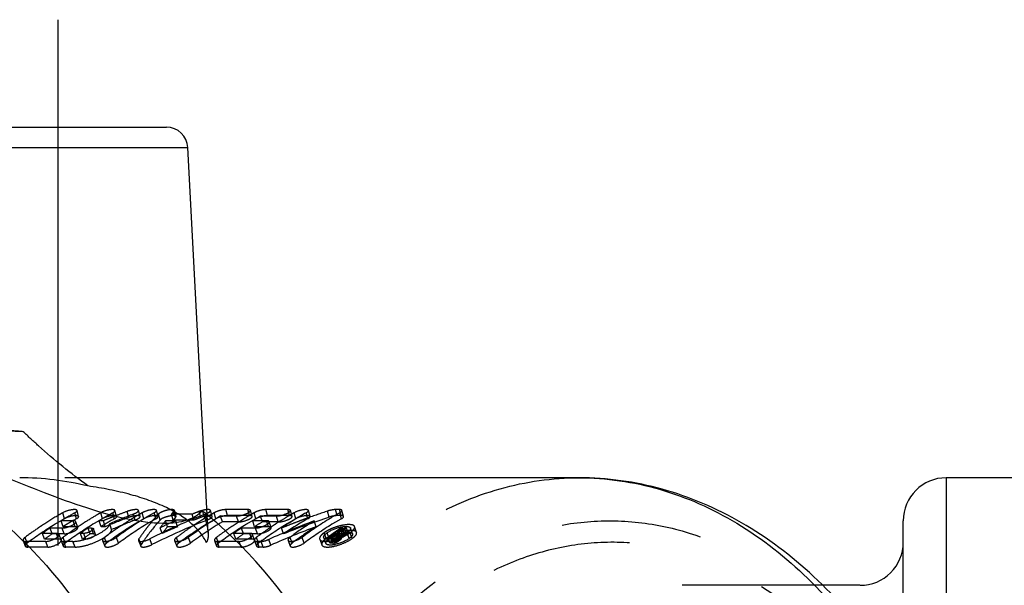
# Model space of a CAD drawing. Header units: millimetres. Extents: x 367 to 633, y 464 to 541.
# Tile 6 of 20: x 404 to 450, y 514 to 541. Entities that reach past the tile are written whole.
import ezdxf

# ---------------------------------------------------------------- set-up
doc = ezdxf.new("R2010")
doc.units = ezdxf.units.MM
doc.header["$LTSCALE"] = 65.185185
doc.linetypes.add('CENTER', pattern=[0.6, 0.375, -0.075, 0.075, -0.075])
doc.linetypes.add('HIDDEN', pattern=[0.2, 0.1, -0.1])
doc.layers.add('KOERPER', color=7, linetype='CONTINUOUS')
doc.layers.add('KONST.EL_MIT_GEO', color=7, linetype='CONTINUOUS')

msp = doc.modelspace()

# ---------------------------------------------------------------- linework, layer by layer
at = {"layer": 'KOERPER', "color": 2, "linetype": 'CENTER'}
msp.add_line((405.711, 540.775), (405.711, 512.509), dxfattribs=at)
at = {"layer": 'KONST.EL_MIT_GEO', "color": 7, "linetype": 'Continuous'}
for p, q in [((400.66, 535.775), (410.762, 535.775)), ((387.994, 534.827), (411.76, 534.827)), ((412.655, 517.752), (411.76, 534.827)), ((429.929, 519.475), (412.565, 519.475)), ((447, 519.475), (447, 505.665)), ((483.75, 519.475), (447, 519.475)), ((445, 511.434), (445, 517.475)), ((442.988, 514.475), (441.251, 514.475))]:
    msp.add_line(p, q, dxfattribs=at)
at = {"layer": 'KONST.EL_MIT_GEO', "color": 8, "linetype": 'HIDDEN'}
for p, q in [((412.565, 519.475), (403.943, 519.475)), ((406.683, 517.677), (406.606, 517.957)), ((408.447, 517.677), (408.37, 517.957)), ((409.537, 517.677), (409.46, 517.957)), ((410.373, 517.677), (410.296, 517.957)), ((411.209, 517.677), (411.132, 517.957)), ((412.884, 517.677), (412.807, 517.957)), ((413.6, 517.715), (413.524, 517.995)), ((414.545, 517.995), (413.524, 517.995)), ((414.621, 517.715), (414.545, 517.995)), ((414.741, 517.677), (414.664, 517.957)), ((415.457, 517.715), (415.381, 517.995)), ((416.402, 517.995), (415.381, 517.995)), ((416.478, 517.715), (416.402, 517.995)), ((416.598, 517.677), (416.521, 517.957)), ((417.434, 517.677), (417.357, 517.957)), ((418.331, 517.648), (418.253, 517.927)), ((418.689, 517.715), (418.613, 517.995)), ((418.799, 517.995), (418.613, 517.995)), ((418.875, 517.715), (418.799, 517.995)), ((418.995, 517.677), (418.918, 517.957)), ((405.961, 517.201), (405.875, 517.475)), ((406.433, 517.475), (405.875, 517.475)), ((406.025, 517.571), (405.946, 517.849)), ((406.519, 517.201), (406.433, 517.475)), ((406.582, 517.571), (406.503, 517.849)), ((407.726, 517.201), (407.64, 517.475)), ((407.83, 517.475), (407.64, 517.475)), ((407.789, 517.571), (407.71, 517.849)), ((407.916, 517.201), (407.83, 517.475)), ((408.346, 517.571), (408.267, 517.849)), ((409.015, 517.632), (408.937, 517.912)), ((409.301, 517.508), (409.221, 517.786)), ((409.715, 517.571), (409.636, 517.849)), ((410.272, 517.571), (410.193, 517.849)), ((410.47, 517.511), (410.39, 517.789)), ((410.809, 517.201), (410.723, 517.475)), ((411.197, 517.475), (410.723, 517.475)), ((411.077, 517.509), (410.997, 517.787)), ((411.961, 517.787), (410.997, 517.787)), ((412.042, 517.509), (411.077, 517.509)), ((411.189, 517.63), (411.111, 517.909)), ((411.283, 517.201), (411.197, 517.475)), ((411.996, 517.801), (411.961, 517.787)), ((412.042, 517.509), (411.961, 517.787)), ((412.354, 517.63), (412.276, 517.909)), ((412.655, 517.511), (412.575, 517.789)), ((412.7, 516.894), (412.655, 517.752)), ((413.062, 517.571), (412.983, 517.849)), ((413.361, 517.422), (413.279, 517.698)), ((414.022, 517.698), (413.279, 517.698)), ((414.621, 517.715), (413.6, 517.715)), ((414.104, 517.422), (414.022, 517.698)), ((414.855, 517.201), (414.769, 517.475)), ((415.419, 517.475), (414.769, 517.475)), ((414.919, 517.571), (414.84, 517.849)), ((415.218, 517.422), (415.136, 517.698)), ((415.879, 517.698), (415.136, 517.698)), ((415.505, 517.201), (415.419, 517.475)), ((416.478, 517.715), (415.457, 517.715)), ((415.961, 517.422), (415.879, 517.698)), ((416.776, 517.571), (416.697, 517.849)), ((417.333, 517.571), (417.254, 517.849)), ((417.715, 517.2), (417.629, 517.474)), ((418.875, 517.715), (418.689, 517.715)), ((418.894, 517.571), (418.815, 517.849)), ((405.454, 516.87), (405.363, 517.14)), ((405.92, 517.14), (405.363, 517.14)), ((406.012, 516.87), (405.92, 517.14)), ((406.519, 517.201), (405.961, 517.201)), ((406.64, 517.159), (406.553, 517.433)), ((406.727, 517.245), (406.694, 517.223)), ((406.96, 517.397), (406.921, 517.373)), ((407.219, 516.87), (407.127, 517.14)), ((407.281, 517.14), (407.127, 517.14)), ((407.373, 516.87), (407.281, 517.14)), ((407.459, 516.839), (407.367, 517.109)), ((407.916, 517.201), (407.726, 517.201)), ((408.212, 517.066), (408.124, 517.339)), ((410.101, 517.458), (410.078, 517.431)), ((410.556, 516.881), (410.465, 517.152)), ((411.283, 517.201), (410.809, 517.201)), ((414.104, 517.422), (413.361, 517.422)), ((414.348, 516.87), (414.257, 517.14)), ((414.907, 517.14), (414.257, 517.14)), ((415.505, 517.201), (414.855, 517.201)), ((414.998, 516.87), (414.907, 517.14)), ((415.961, 517.422), (415.218, 517.422)), ((415.627, 517.159), (415.54, 517.433)), ((416.207, 516.87), (416.115, 517.141)), ((418.941, 516.856), (418.849, 517.126)), ((418.942, 517.126), (418.849, 517.126)), ((418.894, 517.051), (418.86, 517.032)), ((419.034, 516.856), (418.942, 517.126)), ((419.123, 516.856), (419.031, 517.126)), ((419.126, 517.126), (419.031, 517.126)), ((419.218, 516.856), (419.126, 517.126)), ((419.41, 516.868), (419.317, 517.14)), ((419.597, 516.931), (419.506, 517.204)), ((404.101, 516.564), (404.201, 516.3)), ((404.293, 516.441), (404.194, 516.706)), ((405.099, 516.622), (405.003, 516.89)), ((405.653, 516.89), (405.003, 516.89)), ((405.749, 516.622), (405.099, 516.622)), ((406.012, 516.87), (405.454, 516.87)), ((405.749, 516.622), (405.653, 516.89)), ((405.871, 516.577), (405.774, 516.845)), ((405.865, 516.564), (405.966, 516.3)), ((406.057, 516.441), (405.958, 516.706)), ((406.863, 516.622), (406.767, 516.89)), ((406.922, 516.89), (406.767, 516.89)), ((407.017, 516.622), (406.863, 516.622)), ((407.017, 516.622), (406.922, 516.89)), ((407.373, 516.87), (407.219, 516.87)), ((407.791, 516.564), (407.892, 516.3)), ((407.983, 516.441), (407.884, 516.706)), ((408.54, 516.441), (408.441, 516.706)), ((409.464, 516.564), (409.565, 516.3)), ((409.58, 516.366), (409.48, 516.631)), ((410.09, 516.366), (409.99, 516.631)), ((411.138, 516.564), (411.238, 516.3)), ((411.329, 516.441), (411.231, 516.706)), ((411.887, 516.441), (411.788, 516.706)), ((412.995, 516.564), (413.095, 516.3)), ((413.187, 516.441), (413.088, 516.706)), ((413.993, 516.622), (413.897, 516.89)), ((414.64, 516.89), (413.897, 516.89)), ((414.736, 516.622), (413.993, 516.622)), ((414.998, 516.87), (414.348, 516.87)), ((414.736, 516.622), (414.64, 516.89)), ((414.858, 516.577), (414.761, 516.845)), ((414.852, 516.564), (414.952, 516.3)), ((415.044, 516.441), (414.945, 516.706)), ((415.613, 516.342), (415.513, 516.607)), ((416.413, 516.564), (416.513, 516.3)), ((416.605, 516.441), (416.506, 516.706)), ((417.162, 516.441), (417.063, 516.706)), ((417.885, 516.618), (417.984, 516.355)), ((418.071, 516.69), (418.17, 516.425)), ((418.184, 516.652), (418.089, 516.92)), ((418.324, 516.652), (418.229, 516.92)), ((418.357, 516.441), (418.259, 516.707)), ((418.396, 516.707), (418.259, 516.707)), ((418.494, 516.441), (418.396, 516.707)), ((418.533, 516.502), (418.436, 516.768)), ((418.48, 516.768), (418.436, 516.768)), ((418.577, 516.502), (418.48, 516.768)), ((418.67, 516.534), (418.573, 516.801)), ((418.706, 516.627), (418.61, 516.895)), ((418.654, 516.895), (418.61, 516.895)), ((418.755, 516.596), (418.654, 516.895)), ((418.763, 516.534), (418.665, 516.801)), ((418.771, 516.619), (418.675, 516.887)), ((418.789, 516.686), (418.694, 516.955)), ((418.723, 516.955), (418.694, 516.955)), ((418.75, 516.627), (418.706, 516.627)), ((418.757, 516.974), (418.723, 516.955)), ((418.818, 516.686), (418.723, 516.955)), ((418.848, 516.596), (418.752, 516.863)), ((418.818, 516.686), (418.789, 516.686)), ((418.895, 516.664), (418.794, 516.941)), ((419.034, 516.856), (418.941, 516.856)), ((419.218, 516.856), (419.123, 516.856)), ((419.252, 516.652), (419.157, 516.92)), ((419.392, 516.652), (419.297, 516.92)), ((404.324, 516.254), (404.222, 516.517)), ((405.151, 516.517), (404.222, 516.517)), ((405.252, 516.254), (404.324, 516.254)), ((405.252, 516.254), (405.151, 516.517)), ((406.088, 516.254), (405.986, 516.517)), ((406.419, 516.517), (405.986, 516.517)), ((406.521, 516.254), (406.088, 516.254)), ((406.521, 516.254), (406.419, 516.517)), ((413.218, 516.254), (413.116, 516.517)), ((414.138, 516.517), (413.116, 516.517)), ((414.239, 516.254), (413.218, 516.254)), ((414.239, 516.254), (414.138, 516.517)), ((415.075, 516.254), (414.973, 516.517)), ((415.159, 516.517), (414.973, 516.517)), ((415.26, 516.254), (415.075, 516.254)), ((415.26, 516.254), (415.159, 516.517)), ((418.494, 516.441), (418.357, 516.441)), ((418.577, 516.502), (418.533, 516.502)), ((441.251, 514.475), (432.893, 514.475))]:
    msp.add_line(p, q, dxfattribs=at)
at = {"layer": 'KONST.EL_MIT_GEO', "color": 7, "linetype": 'Continuous'}
for centre, radius, start, end in [((410.762, 534.775), 1, 3, 90), ((447, 517.475), 2, 90, 180), ((399.631, 502.094), 20.372, 48.5917, 51.1213), ((443, 516.475), 2, 269.9999, 360)]:
    msp.add_arc(centre, radius, start, end, dxfattribs=at)
at = {"layer": 'KONST.EL_MIT_GEO', "color": 8, "linetype": 'HIDDEN'}
for centre, radius, start, end in [((402.349, 507.283), 14.442, 82.9942, 97.0058), ((403.928, 506.005), 13.47, 76.3242, 89.936), ((409.408, 516.646), 1.35, 108.1991, 110.4111), ((412.747, 516.667), 1.328, 108.5423, 110.7812), ((429.964, 482.779), 37.048, 108.4262, 109.9921), ((414.25, 503.227), 16.816, 120.4522, 123.5263), ((414.022, 503.609), 16.371, 119.5597, 120.442), ((414.671, 503.451), 16.554, 119.5661, 122.096), ((414.659, 503.334), 16.369, 119.5661, 122.096), ((415.953, 503.329), 16.697, 120.3673, 122.5852), ((415.81, 503.569), 16.418, 120.0697, 120.3618), ((415.782, 503.617), 16.362, 119.8509, 120.0696), ((415.755, 503.665), 16.307, 119.5589, 119.8509), ((416.435, 503.451), 16.554, 119.5661, 122.096), ((416.423, 503.334), 16.369, 119.5661, 122.096), ((419.729, 488.939), 30.918, 112.1449, 112.6356), ((419.68, 488.883), 30.664, 110.3539, 112.5601), ((419.708, 488.992), 30.86, 111.6536, 112.1449), ((420.335, 488.959), 30.896, 111.0839, 113.2815), ((420.325, 488.809), 30.743, 111.0118, 113.2025), ((419.691, 489.033), 30.815, 111.4237, 111.6535), ((419.662, 489.109), 30.734, 110.4226, 111.424), ((418.005, 503.126), 16.936, 121.5202, 123.5204), ((417.862, 503.357), 16.665, 121.1588, 121.5156), ((417.78, 503.493), 16.506, 120.0707, 121.1599), ((417.692, 503.644), 16.331, 119.5591, 120.0696), ((423.596, 489.733), 30.143, 111.4445, 116.8314), ((423.582, 489.592), 29.981, 111.3739, 116.7456), ((417.159, 511.581), 9.185, 138.4532, 140.2208), ((416.879, 511.828), 8.812, 137.7827, 138.4454), ((416.769, 511.928), 8.663, 137.42, 137.7818), ((418.27, 511.164), 9.838, 140.096, 142.5071), ((417.236, 512.058), 8.47, 136.3153, 137.4419), ((422.936, 489.855), 30.011, 113.0263, 113.3659), ((417.236, 511.911), 8.323, 136.6013, 137.7296), ((421.985, 502.998), 17.085, 120.6334, 126.6421), ((422.831, 490.114), 29.731, 110.794, 111.3719), ((422.824, 489.96), 29.584, 110.7257, 111.3738), ((421.324, 503.171), 16.883, 121.9505, 122.651), ((421.256, 503.279), 16.755, 121.5434, 121.9501), ((421.21, 503.354), 16.668, 121.1588, 121.5434), ((421.172, 503.418), 16.592, 120.8634, 121.1587), ((421.141, 503.469), 16.533, 120.6197, 120.8634), ((421.097, 503.544), 16.446, 120.0697, 120.62), ((421.039, 503.644), 16.331, 119.5591, 120.0696), ((423.237, 503.081), 16.989, 121.1703, 124.3012), ((423, 503.466), 16.537, 120.3624, 121.1593), ((422.94, 503.569), 16.418, 120.0694, 120.3618), ((422.896, 503.644), 16.331, 119.5591, 120.0696), ((423.625, 503.354), 16.668, 120.6148, 122.0915), ((430.685, 482.605), 37.233, 110.5274, 114.0478), ((424.996, 503.239), 16.803, 121.1615, 122.7385), ((425.545, 503.245), 16.794, 119.5836, 124.1621), ((429.979, 482.531), 36.998, 108.3505, 111.8541), ((425.531, 503.13), 16.606, 119.5836, 124.1621), ((424.858, 503.466), 16.537, 120.3624, 121.1593), ((424.797, 503.569), 16.418, 120.0694, 120.3618), ((424.753, 503.644), 16.331, 119.5591, 120.0696), ((430.002, 482.674), 37.159, 110.3824, 110.9526), ((429.991, 482.701), 37.13, 109.9916, 110.3824), ((426.605, 503.162), 16.894, 122.0934, 122.6014), ((414.722, 502.523), 17.663, 124.2967, 126.5849), ((414.497, 502.849), 17.268, 123.5165, 124.2909), ((415.192, 502.648), 17.512, 124.1457, 125.5794), ((416.372, 502.687), 17.463, 124.2909, 125.0593), ((416.288, 502.809), 17.315, 123.9023, 124.2903), ((416.244, 502.875), 17.236, 123.6484, 123.9022), ((416.157, 503.006), 17.079, 122.7364, 123.5165), ((416.956, 502.648), 17.512, 124.1457, 125.5794), ((418.314, 502.663), 17.493, 124.2914, 125.2865), ((418.188, 502.849), 17.268, 123.5165, 124.2909), ((418.524, 510.505), 10.924, 142.355, 145.8883), ((417.687, 511.144), 9.87, 140.4347, 142.3256), ((422.976, 489.764), 30.111, 113.3663, 114.552), ((422.955, 489.641), 29.929, 112.9521, 114.4729), ((418.271, 511.025), 9.686, 140.3867, 142.7985), ((421.601, 502.749), 17.388, 123.5194, 125.234), ((421.969, 502.885), 16.894, 120.6334, 126.6421), ((421.424, 503.015), 17.069, 122.6513, 123.5167), ((423.664, 502.456), 17.746, 124.9291, 126.5819), ((423.492, 502.702), 17.446, 124.2907, 124.9261), ((424.086, 502.648), 17.512, 124.1457, 125.5794), ((423.611, 503.238), 16.481, 120.6148, 122.0915), ((425.331, 502.728), 17.414, 123.9038, 125.0602), ((430.673, 482.436), 37.1, 110.4417, 113.9491), ((425.231, 502.875), 17.236, 123.6484, 123.9022), ((425.153, 502.993), 17.095, 122.7367, 123.6493), ((430.016, 482.637), 37.199, 111.5535, 111.9436), ((430.011, 482.65), 37.185, 110.9526, 111.5535), ((426.911, 502.695), 17.453, 122.6209, 126.5972), ((426.858, 502.635), 17.197, 122.1183, 126.602), ((419.153, 515.345), 1.903, 116.9617, 119.415), ((419.275, 515.107), 2.17, 114.7121, 116.97), ((419.362, 514.917), 2.379, 112.5768, 114.7169), ((419.428, 514.76), 2.549, 110.5743, 112.5818), ((419.47, 514.648), 2.668, 108.6535, 110.5796), ((419.477, 514.628), 2.69, 106.7354, 108.6598), ((428.702, 502.644), 17.516, 124.7532, 125.0158), ((428.771, 502.678), 17.475, 124.2272, 125.2145), ((419.461, 514.682), 2.634, 104.8172, 106.7371), ((428.664, 502.699), 17.449, 124.49, 124.7532), ((430.202, 496.724), 23.26, 119.1851, 119.4745), ((428.626, 502.754), 17.382, 124.2261, 124.49), ((419.433, 514.79), 2.522, 102.8641, 104.8236), ((430.282, 496.751), 23.229, 118.7023, 119.6403), ((419.387, 514.991), 2.316, 100.7847, 102.8722), ((430.17, 496.781), 23.195, 118.9133, 119.0885), ((430.152, 496.815), 23.157, 118.7017, 118.9133), ((415.174, 502.539), 17.316, 124.1457, 125.5794), ((416.544, 502.442), 17.763, 125.0615, 126.5814), ((416.938, 502.539), 17.316, 124.1457, 125.5794), ((418.51, 502.388), 17.83, 125.5752, 126.5798), ((418.411, 502.526), 17.66, 125.2854, 125.5741), ((421.83, 502.424), 17.785, 125.2327, 126.5808), ((424.068, 502.539), 17.316, 124.1457, 125.5794), ((425.531, 502.442), 17.763, 125.0615, 126.5814), ((418.432, 516.368), 0.647, 133.5479, 135.9932), ((418.865, 515.826), 1.341, 122.1414, 125.3626), ((419.023, 515.575), 1.638, 119.4038, 122.1502), ((428.943, 502.308), 17.93, 126.3183, 126.5768), ((428.902, 502.364), 17.86, 126.0591, 126.3183), ((428.762, 502.423), 17.457, 124.233, 126.5834), ((428.861, 502.42), 17.79, 125.7993, 126.0591), ((418.202, 518.008), 1.4, 279.0408, 281.8757), ((428.949, 502.427), 17.782, 125.5498, 126.2443), ((428.82, 502.477), 17.721, 125.5388, 125.7993), ((418.152, 518.25), 1.647, 281.8604, 284.3454), ((428.761, 502.56), 17.618, 125.016, 125.5391), ((428.929, 502.321), 17.583, 125.5498, 126.2443), ((418.103, 518.441), 1.844, 284.3342, 286.6019), ((429.053, 502.411), 17.802, 125.878, 126.0681), ((429.027, 502.448), 17.756, 125.7256, 125.878), ((418.059, 518.591), 2.001, 286.5978, 288.7534), ((429.134, 502.427), 17.782, 125.7257, 126.0682), ((429.021, 502.322), 17.583, 125.7257, 126.0682), ((418.028, 518.682), 2.096, 288.7457, 290.8167), ((429.114, 502.322), 17.583, 125.7257, 126.0682), ((418.022, 518.698), 2.114, 290.8093, 293.4041), ((428.753, 502.569), 17.279, 124.2272, 125.2145), ((430.167, 496.641), 23.034, 118.649, 119.5168), ((418.05, 518.635), 2.044, 293.4005, 295.0554), ((430.265, 496.636), 23.041, 118.6491, 119.5857), ((418.119, 518.489), 1.883, 295.0245, 298.2453), ((418.221, 518.297), 1.665, 298.2751, 299.6313)]:
    msp.add_arc(centre, radius, start, end, dxfattribs=at)
at = {"layer": 'KONST.EL_MIT_GEO', "color": 7, "linetype": 'Continuous'}
for points, knots in [([(392.452, 521.725), (393.787, 521.725), (396.519, 521.338), (400.395, 519.643), (403.936, 516.923), (408.156, 511.954), (411.817, 503.852), (413.282, 492.975), (411.817, 482.098), (408.156, 473.996), (403.936, 469.027), (400.395, 466.307), (396.519, 464.612), (393.787, 464.225), (392.452, 464.225)], [0, 0, 0, 0, 0.051729, 0.105334, 0.162249, 0.223216, 0.356476, 0.5, 0.643524, 0.776784, 0.837751, 0.894666, 0.948271, 1, 1, 1, 1]), ([(398.963, 521.514), (398.961, 521.47), (399.081, 521.365), (399.304, 521.238), (399.688, 521.05), (400.191, 520.824), (400.815, 520.553), (401.828, 520.119), (403.257, 519.516), (405.094, 518.771), (407.006, 518.073), (408.852, 517.546), (410.073, 517.369), (410.635, 517.369)], [0, 0, 0, 0, 0.010451, 0.032255, 0.06598, 0.110893, 0.165809, 0.229303, 0.375892, 0.538628, 0.70589, 0.864804, 1, 1, 1, 1]), ([(443.724, 511.577), (442.87, 512.77), (440.989, 514.951), (437.617, 517.5), (433.881, 519.105), (431.235, 519.474), (429.935, 519.475)], [0, 0, 0, 0, 0.267214, 0.520565, 0.763185, 1, 1, 1, 1]), ([(429.935, 519.475), (431.193, 519.474), (433.772, 519.099), (437.421, 517.461), (440.736, 514.842), (442.58, 512.598), (443.42, 511.366)], [0, 0, 0, 0, 0.231077, 0.470943, 0.726158, 1, 1, 1, 1]), ([(410.635, 517.369), (411.012, 517.369), (411.656, 517.423), (412.253, 517.748), (412.418, 517.953)], [0, 0, 0, 0, 0.588665, 1, 1, 1, 1]), ([(402.352, 464.225), (403.449, 464.225), (405.678, 464.484), (410.07, 466.037), (415.114, 469.948), (419.56, 476.769), (422.268, 485.129), (422.884, 492.722), (422.341, 498.843), (420.635, 507.133), (417.181, 513.781), (413.106, 517.373)], [0, 0, 0, 0, 0.050286, 0.101829, 0.212054, 0.335327, 0.470064, 0.610884, 0.681491, 0.750944, 1, 1, 1, 1])]:
    msp.add_open_spline(points, degree=3, knots=knots, dxfattribs=at)
at = {"layer": 'KONST.EL_MIT_GEO', "color": 8, "linetype": 'HIDDEN'}
for points, knots in [([(404.111, 521.617), (403.819, 521.631), (402.765, 521.67), (401.709, 521.685), (400.946, 521.685)], [0, 0, 0, 0, 0.276503, 1, 1, 1, 1]), ([(407.112, 519.093), (406.321, 519.677), (405.302, 520.502), (404.344, 521.392), (404.111, 521.617)], [0, 0, 0, 0, 0.752222, 1, 1, 1, 1]), ([(429.929, 466.475), (428.699, 466.475), (426.181, 466.832), (422.607, 468.394), (419.344, 470.901), (415.454, 475.481), (412.079, 482.949), (410.73, 492.975), (412.079, 503.001), (415.454, 510.469), (419.344, 515.049), (422.607, 517.556), (426.181, 519.118), (428.699, 519.475), (429.929, 519.475)], [0, 0, 0, 0, 0.051728, 0.105334, 0.162249, 0.223215, 0.356475, 0.5, 0.643525, 0.776785, 0.837751, 0.894666, 0.948272, 1, 1, 1, 1]), ([(412.614, 516.467), (412.465, 516.795), (411.904, 517.449), (410.679, 518.186), (409.029, 518.757), (407.784, 518.995), (407.112, 519.093)], [0, 0, 0, 0, 0.172052, 0.396741, 0.676379, 1, 1, 1, 1]), ([(406.606, 517.957), (406.598, 517.984), (406.486, 518.002), (406.28, 517.976), (406.07, 517.92), (405.946, 517.849)], [0, 0, 0, 0, 0.123197, 0.379152, 1, 1, 1, 1]), ([(406.503, 517.849), (406.532, 517.866), (406.574, 517.89), (406.611, 517.94), (406.606, 517.957)], [0, 0, 0, 0, 0.65626, 1, 1, 1, 1]), ([(408.37, 517.957), (408.363, 517.984), (408.25, 518.002), (408.044, 517.976), (407.834, 517.92), (407.71, 517.849)], [0, 0, 0, 0, 0.123197, 0.379152, 1, 1, 1, 1]), ([(408.267, 517.849), (408.297, 517.866), (408.338, 517.89), (408.375, 517.94), (408.37, 517.957)], [0, 0, 0, 0, 0.65626, 1, 1, 1, 1]), ([(409.353, 517.995), (409.327, 517.995), (409.202, 517.989), (409.08, 517.96), (408.986, 517.929)], [0, 0, 0, 0, 0.20948, 1, 1, 1, 1]), ([(409.221, 517.786), (409.284, 517.811), (409.362, 517.845), (409.469, 517.926), (409.46, 517.957)], [0, 0, 0, 0, 0.675928, 1, 1, 1, 1]), ([(409.46, 517.957), (409.459, 517.963), (409.432, 517.995), (409.386, 517.994), (409.353, 517.995)], [0, 0, 0, 0, 0.157948, 1, 1, 1, 1]), ([(410.096, 517.99), (409.972, 517.977), (409.814, 517.935), (409.668, 517.867), (409.636, 517.849)], [0, 0, 0, 0, 0.77348, 1, 1, 1, 1]), ([(410.296, 517.957), (410.29, 517.979), (410.204, 518.001), (410.142, 517.995), (410.096, 517.99)], [0, 0, 0, 0, 0.331397, 1, 1, 1, 1]), ([(410.193, 517.849), (410.222, 517.866), (410.264, 517.89), (410.301, 517.94), (410.296, 517.957)], [0, 0, 0, 0, 0.65626, 1, 1, 1, 1]), ([(410.732, 517.951), (410.699, 517.942), (410.587, 517.907), (410.475, 517.861), (410.411, 517.808)], [0, 0, 0, 0, 0.29211, 1, 1, 1, 1]), ([(411.132, 517.957), (411.128, 517.972), (411.078, 517.996), (410.945, 517.997), (410.821, 517.975), (410.732, 517.951)], [0, 0, 0, 0, 0.115874, 0.332374, 1, 1, 1, 1]), ([(411.111, 517.909), (411.115, 517.913), (411.126, 517.926), (411.135, 517.945), (411.132, 517.957)], [0, 0, 0, 0, 0.330773, 1, 1, 1, 1]), ([(412.643, 517.993), (412.619, 517.992), (412.511, 517.979), (412.405, 517.953), (412.325, 517.926)], [0, 0, 0, 0, 0.224558, 1, 1, 1, 1]), ([(412.418, 517.953), (412.493, 517.761), (412.615, 517.412), (412.692, 517.047), (412.701, 516.882)], [0, 0, 0, 0, 0.556122, 1, 1, 1, 1]), ([(412.575, 517.789), (412.637, 517.813), (412.713, 517.847), (412.815, 517.926), (412.807, 517.957)], [0, 0, 0, 0, 0.675764, 1, 1, 1, 1]), ([(412.807, 517.957), (412.805, 517.963), (412.777, 517.997), (412.729, 517.995), (412.694, 517.995)], [0, 0, 0, 0, 0.155823, 1, 1, 1, 1]), ([(413.524, 517.995), (413.431, 517.995), (413.245, 517.959), (413.066, 517.897), (412.983, 517.849)], [0, 0, 0, 0, 0.491133, 1, 1, 1, 1]), ([(414.022, 517.698), (414.167, 517.698), (414.384, 517.763), (414.578, 517.851), (414.672, 517.928), (414.664, 517.957)], [0, 0, 0, 0, 0.610904, 0.873326, 1, 1, 1, 1]), ([(414.58, 517.994), (414.574, 517.994), (414.563, 517.995), (414.551, 517.995), (414.545, 517.995)], [0, 0, 0, 0, 0.476971, 1, 1, 1, 1]), ([(414.664, 517.957), (414.663, 517.962), (414.643, 517.989), (414.606, 517.992), (414.58, 517.994)], [0, 0, 0, 0, 0.168708, 1, 1, 1, 1]), ([(415.381, 517.995), (415.288, 517.995), (415.102, 517.959), (414.923, 517.897), (414.84, 517.849)], [0, 0, 0, 0, 0.491133, 1, 1, 1, 1]), ([(415.879, 517.698), (416.025, 517.698), (416.241, 517.763), (416.435, 517.851), (416.529, 517.928), (416.521, 517.957)], [0, 0, 0, 0, 0.610904, 0.873326, 1, 1, 1, 1]), ([(416.437, 517.994), (416.431, 517.994), (416.42, 517.995), (416.408, 517.995), (416.402, 517.995)], [0, 0, 0, 0, 0.476971, 1, 1, 1, 1]), ([(416.521, 517.957), (416.52, 517.962), (416.5, 517.989), (416.463, 517.992), (416.437, 517.994)], [0, 0, 0, 0, 0.168708, 1, 1, 1, 1]), ([(417.357, 517.957), (417.35, 517.984), (417.237, 518.002), (417.031, 517.976), (416.821, 517.92), (416.697, 517.849)], [0, 0, 0, 0, 0.123197, 0.379152, 1, 1, 1, 1]), ([(417.254, 517.849), (417.283, 517.866), (417.325, 517.89), (417.362, 517.94), (417.357, 517.957)], [0, 0, 0, 0, 0.65626, 1, 1, 1, 1]), ([(418.918, 517.957), (418.916, 517.963), (418.886, 517.998), (418.835, 517.995), (418.799, 517.995)], [0, 0, 0, 0, 0.153163, 1, 1, 1, 1]), ([(418.815, 517.849), (418.844, 517.866), (418.886, 517.89), (418.923, 517.94), (418.918, 517.957)], [0, 0, 0, 0, 0.656474, 1, 1, 1, 1]), ([(406.025, 517.571), (405.877, 517.487), (405.282, 517.137), (404.71, 516.75), (404.293, 516.441)], [0, 0, 0, 0, 0.247007, 1, 1, 1, 1]), ([(406.683, 517.677), (406.675, 517.704), (406.563, 517.722), (406.358, 517.697), (406.148, 517.641), (406.025, 517.571)], [0, 0, 0, 0, 0.123536, 0.379959, 1, 1, 1, 1]), ([(407.789, 517.571), (407.641, 517.487), (407.046, 517.137), (406.474, 516.75), (406.057, 516.441)], [0, 0, 0, 0, 0.247007, 1, 1, 1, 1]), ([(406.467, 517.473), (406.462, 517.474), (406.45, 517.475), (406.439, 517.475), (406.433, 517.475)], [0, 0, 0, 0, 0.477457, 1, 1, 1, 1]), ([(406.553, 517.433), (406.551, 517.439), (406.531, 517.467), (406.494, 517.471), (406.467, 517.473)], [0, 0, 0, 0, 0.180945, 1, 1, 1, 1]), ([(406.582, 517.571), (406.611, 517.587), (406.652, 517.611), (406.687, 517.66), (406.683, 517.677)], [0, 0, 0, 0, 0.655718, 1, 1, 1, 1]), ([(408.447, 517.677), (408.44, 517.704), (408.327, 517.722), (408.122, 517.697), (407.913, 517.641), (407.789, 517.571)], [0, 0, 0, 0, 0.123536, 0.379959, 1, 1, 1, 1]), ([(409.715, 517.571), (409.567, 517.487), (408.972, 517.137), (408.4, 516.75), (407.983, 516.441)], [0, 0, 0, 0, 0.247007, 1, 1, 1, 1]), ([(408.346, 517.571), (408.375, 517.587), (408.416, 517.611), (408.452, 517.66), (408.447, 517.677)], [0, 0, 0, 0, 0.655718, 1, 1, 1, 1]), ([(410.193, 517.849), (410.043, 517.764), (409.442, 517.411), (408.863, 517.019), (408.441, 516.706)], [0, 0, 0, 0, 0.247007, 1, 1, 1, 1]), ([(410.272, 517.571), (410.124, 517.487), (409.529, 517.137), (408.957, 516.75), (408.54, 516.441)], [0, 0, 0, 0, 0.247007, 1, 1, 1, 1]), ([(409.537, 517.677), (409.532, 517.697), (409.458, 517.72), (409.289, 517.71), (409.125, 517.673), (409.015, 517.632)], [0, 0, 0, 0, 0.115208, 0.346348, 1, 1, 1, 1]), ([(409.301, 517.508), (409.364, 517.533), (409.441, 517.566), (409.546, 517.646), (409.537, 517.677)], [0, 0, 0, 0, 0.675994, 1, 1, 1, 1]), ([(410.47, 517.511), (410.392, 517.425), (410.074, 517.061), (409.785, 516.671), (409.58, 516.366)], [0, 0, 0, 0, 0.240515, 1, 1, 1, 1]), ([(410.373, 517.677), (410.366, 517.704), (410.253, 517.722), (410.048, 517.697), (409.839, 517.641), (409.715, 517.571)], [0, 0, 0, 0, 0.123536, 0.379959, 1, 1, 1, 1]), ([(410.272, 517.571), (410.301, 517.587), (410.342, 517.611), (410.378, 517.66), (410.373, 517.677)], [0, 0, 0, 0, 0.655718, 1, 1, 1, 1]), ([(410.411, 517.808), (410.407, 517.805), (410.4, 517.799), (410.393, 517.793), (410.39, 517.789)], [0, 0, 0, 0, 0.518596, 1, 1, 1, 1]), ([(411.209, 517.677), (411.199, 517.712), (411.047, 517.72), (410.875, 517.693), (410.652, 517.625), (410.512, 517.558), (410.47, 517.511)], [0, 0, 0, 0, 0.138168, 0.428185, 0.761259, 1, 1, 1, 1]), ([(411.189, 517.63), (411.193, 517.634), (411.204, 517.647), (411.212, 517.665), (411.209, 517.677)], [0, 0, 0, 0, 0.329614, 1, 1, 1, 1]), ([(413.062, 517.571), (412.913, 517.487), (412.319, 517.137), (411.747, 516.75), (411.329, 516.441)], [0, 0, 0, 0, 0.247007, 1, 1, 1, 1]), ([(412.884, 517.677), (412.878, 517.697), (412.802, 517.72), (412.632, 517.709), (412.465, 517.672), (412.354, 517.63)], [0, 0, 0, 0, 0.11542, 0.347669, 1, 1, 1, 1]), ([(412.655, 517.511), (412.716, 517.535), (412.791, 517.568), (412.892, 517.647), (412.884, 517.677)], [0, 0, 0, 0, 0.675817, 1, 1, 1, 1]), ([(413.6, 517.715), (413.508, 517.715), (413.322, 517.679), (413.144, 517.618), (413.062, 517.571)], [0, 0, 0, 0, 0.492362, 1, 1, 1, 1]), ([(414.919, 517.571), (414.771, 517.487), (414.176, 517.137), (413.604, 516.75), (413.187, 516.441)], [0, 0, 0, 0, 0.247007, 1, 1, 1, 1]), ([(443.293, 475.236), (442.139, 473.681), (439.525, 470.974), (435.345, 468.917), (431.913, 468.4), (429.357, 468.548), (426.847, 469.224), (423.57, 470.836), (419.873, 474.152), (416.571, 479.536), (414.489, 485.98), (413.779, 492.975), (414.489, 499.97), (416.571, 506.414), (419.873, 511.798), (423.57, 515.114), (426.847, 516.726), (429.357, 517.402), (431.913, 517.55), (435.345, 517.033), (439.525, 514.976), (442.139, 512.269), (443.293, 510.714)], [0, 0, 0, 0, 0.061554, 0.117498, 0.144371, 0.171118, 0.198297, 0.226406, 0.286569, 0.353078, 0.425009, 0.5, 0.574991, 0.646922, 0.713431, 0.773594, 0.801703, 0.828882, 0.855629, 0.882502, 0.938446, 1, 1, 1, 1]), ([(414.104, 517.422), (414.248, 517.422), (414.463, 517.485), (414.656, 517.572), (414.749, 517.648), (414.741, 517.677)], [0, 0, 0, 0, 0.611702, 0.873596, 1, 1, 1, 1]), ([(414.741, 517.677), (414.739, 517.683), (414.709, 517.718), (414.658, 517.715), (414.621, 517.715)], [0, 0, 0, 0, 0.153296, 1, 1, 1, 1]), ([(415.457, 517.715), (415.365, 517.715), (415.18, 517.679), (415.001, 517.618), (414.919, 517.571)], [0, 0, 0, 0, 0.492362, 1, 1, 1, 1]), ([(416.776, 517.571), (416.628, 517.487), (416.033, 517.137), (415.461, 516.75), (415.044, 516.441)], [0, 0, 0, 0, 0.247007, 1, 1, 1, 1]), ([(415.54, 517.433), (415.537, 517.44), (415.508, 517.476), (415.456, 517.475), (415.419, 517.475)], [0, 0, 0, 0, 0.165968, 1, 1, 1, 1]), ([(415.961, 517.422), (416.105, 517.422), (416.32, 517.485), (416.513, 517.572), (416.606, 517.648), (416.598, 517.677)], [0, 0, 0, 0, 0.611702, 0.873596, 1, 1, 1, 1]), ([(416.598, 517.677), (416.597, 517.683), (416.566, 517.718), (416.515, 517.715), (416.478, 517.715)], [0, 0, 0, 0, 0.153296, 1, 1, 1, 1]), ([(417.434, 517.677), (417.427, 517.704), (417.314, 517.722), (417.109, 517.697), (416.9, 517.641), (416.776, 517.571)], [0, 0, 0, 0, 0.123536, 0.379959, 1, 1, 1, 1]), ([(418.815, 517.849), (418.665, 517.764), (418.064, 517.411), (417.485, 517.019), (417.063, 516.706)], [0, 0, 0, 0, 0.247007, 1, 1, 1, 1]), ([(418.894, 517.571), (418.746, 517.487), (418.151, 517.137), (417.579, 516.75), (417.162, 516.441)], [0, 0, 0, 0, 0.247007, 1, 1, 1, 1]), ([(417.333, 517.571), (417.362, 517.587), (417.403, 517.611), (417.439, 517.66), (417.434, 517.677)], [0, 0, 0, 0, 0.655718, 1, 1, 1, 1]), ([(418.689, 517.715), (418.663, 517.715), (418.541, 517.707), (418.422, 517.678), (418.331, 517.648)], [0, 0, 0, 0, 0.213942, 1, 1, 1, 1]), ([(418.995, 517.677), (418.993, 517.683), (418.963, 517.718), (418.912, 517.715), (418.875, 517.715)], [0, 0, 0, 0, 0.152633, 1, 1, 1, 1]), ([(418.894, 517.571), (418.923, 517.587), (418.964, 517.611), (419, 517.66), (418.995, 517.677)], [0, 0, 0, 0, 0.655917, 1, 1, 1, 1]), ([(405.92, 517.14), (406.066, 517.14), (406.28, 517.214), (406.477, 517.315), (406.562, 517.402), (406.553, 517.433)], [0, 0, 0, 0, 0.604386, 0.867215, 1, 1, 1, 1]), ([(406.012, 516.87), (406.156, 516.87), (406.369, 516.943), (406.565, 517.042), (406.649, 517.128), (406.64, 517.159)], [0, 0, 0, 0, 0.605205, 0.867484, 1, 1, 1, 1]), ([(406.419, 516.517), (406.598, 516.517), (406.982, 516.596), (407.502, 516.797), (407.887, 517.021), (408.081, 517.206), (408.127, 517.301), (408.124, 517.339)], [0, 0, 0, 0, 0.273022, 0.58833, 0.852682, 0.942056, 1, 1, 1, 1]), ([(406.64, 517.159), (406.637, 517.166), (406.607, 517.202), (406.556, 517.201), (406.519, 517.201)], [0, 0, 0, 0, 0.165408, 1, 1, 1, 1]), ([(406.521, 516.254), (406.699, 516.254), (407.081, 516.331), (407.598, 516.53), (407.981, 516.751), (408.172, 516.935), (408.216, 517.029), (408.212, 517.066)], [0, 0, 0, 0, 0.274409, 0.590077, 0.853716, 0.942494, 1, 1, 1, 1]), ([(407.367, 517.109), (407.374, 517.087), (407.318, 517.021), (407.177, 516.945), (407.025, 516.89), (406.922, 516.89)], [0, 0, 0, 0, 0.135474, 0.397641, 1, 1, 1, 1]), ([(407.281, 517.14), (407.292, 517.14), (407.321, 517.139), (407.36, 517.128), (407.367, 517.109)], [0, 0, 0, 0, 0.354275, 1, 1, 1, 1]), ([(414.907, 517.14), (415.053, 517.14), (415.267, 517.214), (415.464, 517.315), (415.549, 517.402), (415.54, 517.433)], [0, 0, 0, 0, 0.604386, 0.867215, 1, 1, 1, 1]), ([(414.998, 516.87), (415.143, 516.87), (415.356, 516.943), (415.552, 517.042), (415.636, 517.128), (415.627, 517.159)], [0, 0, 0, 0, 0.605205, 0.867484, 1, 1, 1, 1]), ([(415.627, 517.159), (415.624, 517.166), (415.594, 517.202), (415.542, 517.201), (415.505, 517.201)], [0, 0, 0, 0, 0.165408, 1, 1, 1, 1]), ([(419.597, 516.931), (419.577, 516.994), (419.339, 517.047), (418.879, 516.975), (418.435, 516.83), (418.184, 516.652)], [0, 0, 0, 0, 0.131078, 0.385443, 1, 1, 1, 1]), ([(418.229, 516.92), (418.422, 517.058), (418.763, 517.172), (419.118, 517.229), (419.301, 517.188), (419.317, 517.14)], [0, 0, 0, 0, 0.614613, 0.868411, 1, 1, 1, 1]), ([(419.506, 517.204), (419.486, 517.266), (419.249, 517.319), (419.078, 517.29), (418.954, 517.266)], [0, 0, 0, 0, 0.340063, 1, 1, 1, 1]), ([(419.317, 517.14), (419.321, 517.13), (419.323, 517.07), (419.277, 517.023), (419.243, 516.99)], [0, 0, 0, 0, 0.181762, 1, 1, 1, 1]), ([(419.297, 516.92), (419.36, 516.965), (419.455, 517.034), (419.52, 517.162), (419.506, 517.204)], [0, 0, 0, 0, 0.638995, 1, 1, 1, 1]), ([(404.194, 516.706), (404.177, 516.694), (404.135, 516.66), (404.088, 516.599), (404.101, 516.564)], [0, 0, 0, 0, 0.355456, 1, 1, 1, 1]), ([(404.101, 516.564), (404.104, 516.556), (404.133, 516.519), (404.185, 516.517), (404.222, 516.517)], [0, 0, 0, 0, 0.181394, 1, 1, 1, 1]), ([(405.151, 516.517), (405.297, 516.517), (405.511, 516.601), (405.709, 516.715), (405.786, 516.813), (405.774, 516.845)], [0, 0, 0, 0, 0.597159, 0.860893, 1, 1, 1, 1]), ([(405.252, 516.254), (405.398, 516.254), (405.61, 516.335), (405.806, 516.448), (405.882, 516.545), (405.871, 516.577)], [0, 0, 0, 0, 0.597994, 0.861153, 1, 1, 1, 1]), ([(405.688, 516.888), (405.682, 516.889), (405.671, 516.89), (405.659, 516.89), (405.653, 516.89)], [0, 0, 0, 0, 0.478005, 1, 1, 1, 1]), ([(405.774, 516.845), (405.772, 516.851), (405.752, 516.879), (405.715, 516.886), (405.688, 516.888)], [0, 0, 0, 0, 0.19194, 1, 1, 1, 1]), ([(405.871, 516.577), (405.868, 516.584), (405.838, 516.621), (405.786, 516.622), (405.749, 516.622)], [0, 0, 0, 0, 0.176653, 1, 1, 1, 1]), ([(405.864, 516.595), (405.863, 516.59), (405.861, 516.579), (405.863, 516.568), (405.865, 516.564)], [0, 0, 0, 0, 0.522619, 1, 1, 1, 1]), ([(405.958, 516.706), (405.946, 516.697), (405.908, 516.666), (405.872, 516.628), (405.864, 516.595)], [0, 0, 0, 0, 0.318788, 1, 1, 1, 1]), ([(405.865, 516.564), (405.868, 516.556), (405.897, 516.519), (405.95, 516.517), (405.986, 516.517)], [0, 0, 0, 0, 0.181394, 1, 1, 1, 1]), ([(407.459, 516.839), (407.466, 516.817), (407.41, 516.752), (407.271, 516.677), (407.12, 516.622), (407.017, 516.622)], [0, 0, 0, 0, 0.135211, 0.396801, 1, 1, 1, 1]), ([(407.373, 516.87), (407.384, 516.87), (407.413, 516.869), (407.452, 516.858), (407.459, 516.839)], [0, 0, 0, 0, 0.354492, 1, 1, 1, 1]), ([(407.884, 516.706), (407.868, 516.694), (407.825, 516.66), (407.778, 516.599), (407.791, 516.564)], [0, 0, 0, 0, 0.356176, 1, 1, 1, 1]), ([(407.791, 516.564), (407.802, 516.534), (407.91, 516.505), (408.128, 516.545), (408.327, 516.621), (408.441, 516.706)], [0, 0, 0, 0, 0.136835, 0.388273, 1, 1, 1, 1]), ([(409.48, 516.631), (409.476, 516.625), (409.464, 516.605), (409.459, 516.579), (409.464, 516.564)], [0, 0, 0, 0, 0.310684, 1, 1, 1, 1]), ([(409.464, 516.564), (409.473, 516.541), (409.546, 516.51), (409.726, 516.526), (409.885, 516.577), (409.99, 516.631)], [0, 0, 0, 0, 0.132396, 0.360961, 1, 1, 1, 1]), ([(411.231, 516.706), (411.214, 516.694), (411.172, 516.66), (411.124, 516.599), (411.138, 516.564)], [0, 0, 0, 0, 0.356176, 1, 1, 1, 1]), ([(411.138, 516.564), (411.149, 516.534), (411.257, 516.505), (411.475, 516.545), (411.674, 516.621), (411.788, 516.706)], [0, 0, 0, 0, 0.136835, 0.388273, 1, 1, 1, 1]), ([(412.701, 516.882), (412.703, 516.841), (412.704, 516.699), (412.672, 516.549), (412.614, 516.467)], [0, 0, 0, 0, 0.292953, 1, 1, 1, 1]), ([(412.995, 516.564), (412.998, 516.556), (413.027, 516.519), (413.079, 516.517), (413.116, 516.517)], [0, 0, 0, 0, 0.181394, 1, 1, 1, 1]), ([(413.088, 516.706), (413.076, 516.698), (413.04, 516.668), (413.006, 516.632), (412.996, 516.602)], [0, 0, 0, 0, 0.312673, 1, 1, 1, 1]), ([(414.138, 516.517), (414.284, 516.517), (414.498, 516.601), (414.696, 516.715), (414.773, 516.813), (414.761, 516.845)], [0, 0, 0, 0, 0.597159, 0.860893, 1, 1, 1, 1]), ([(414.239, 516.254), (414.385, 516.254), (414.597, 516.335), (414.793, 516.448), (414.869, 516.545), (414.858, 516.577)], [0, 0, 0, 0, 0.597994, 0.861153, 1, 1, 1, 1]), ([(414.675, 516.888), (414.669, 516.889), (414.658, 516.89), (414.646, 516.89), (414.64, 516.89)], [0, 0, 0, 0, 0.478005, 1, 1, 1, 1]), ([(414.761, 516.845), (414.759, 516.851), (414.739, 516.879), (414.702, 516.886), (414.675, 516.888)], [0, 0, 0, 0, 0.19194, 1, 1, 1, 1]), ([(414.858, 516.577), (414.855, 516.584), (414.825, 516.621), (414.773, 516.622), (414.736, 516.622)], [0, 0, 0, 0, 0.176653, 1, 1, 1, 1]), ([(414.851, 516.595), (414.85, 516.59), (414.848, 516.579), (414.85, 516.568), (414.852, 516.564)], [0, 0, 0, 0, 0.522619, 1, 1, 1, 1]), ([(414.945, 516.706), (414.933, 516.697), (414.895, 516.666), (414.859, 516.628), (414.851, 516.595)], [0, 0, 0, 0, 0.318788, 1, 1, 1, 1]), ([(414.852, 516.564), (414.855, 516.556), (414.884, 516.519), (414.937, 516.517), (414.973, 516.517)], [0, 0, 0, 0, 0.181394, 1, 1, 1, 1]), ([(415.159, 516.517), (415.185, 516.517), (415.307, 516.528), (415.425, 516.568), (415.513, 516.607)], [0, 0, 0, 0, 0.213244, 1, 1, 1, 1]), ([(416.506, 516.706), (416.49, 516.694), (416.447, 516.66), (416.4, 516.599), (416.413, 516.564)], [0, 0, 0, 0, 0.356176, 1, 1, 1, 1]), ([(416.413, 516.564), (416.424, 516.534), (416.532, 516.505), (416.75, 516.545), (416.949, 516.621), (417.063, 516.706)], [0, 0, 0, 0, 0.136835, 0.388273, 1, 1, 1, 1]), ([(417.966, 516.817), (417.95, 516.8), (417.902, 516.746), (417.867, 516.664), (417.885, 516.618)], [0, 0, 0, 0, 0.329056, 1, 1, 1, 1]), ([(417.885, 516.618), (417.909, 516.553), (418.063, 516.511), (418.25, 516.518), (418.539, 516.566), (418.898, 516.69), (419.176, 516.834), (419.297, 516.92)], [0, 0, 0, 0, 0.136134, 0.249119, 0.387866, 0.705595, 1, 1, 1, 1]), ([(418.184, 516.652), (418.12, 516.607), (418.022, 516.534), (417.968, 516.398), (417.984, 516.355)], [0, 0, 0, 0, 0.627231, 1, 1, 1, 1]), ([(417.984, 516.355), (418.008, 516.29), (418.162, 516.248), (418.349, 516.255), (418.637, 516.301), (418.995, 516.424), (419.271, 516.566), (419.392, 516.652)], [0, 0, 0, 0, 0.136534, 0.249778, 0.388725, 0.706436, 1, 1, 1, 1]), ([(418.071, 516.69), (418.066, 516.705), (418.066, 516.758), (418.126, 516.84), (418.189, 516.892), (418.229, 516.92)], [0, 0, 0, 0, 0.16413, 0.50728, 1, 1, 1, 1]), ([(418.08, 516.674), (418.078, 516.676), (418.075, 516.681), (418.072, 516.687), (418.071, 516.69)], [0, 0, 0, 0, 0.504106, 1, 1, 1, 1]), ([(418.16, 516.625), (418.151, 516.628), (418.121, 516.637), (418.092, 516.655), (418.08, 516.674)], [0, 0, 0, 0, 0.295341, 1, 1, 1, 1]), ([(418.17, 516.425), (418.164, 516.44), (418.165, 516.492), (418.223, 516.574), (418.285, 516.625), (418.324, 516.652)], [0, 0, 0, 0, 0.164807, 0.507872, 1, 1, 1, 1]), ([(419.252, 516.652), (419.06, 516.516), (418.728, 516.393), (418.368, 516.328), (418.188, 516.376), (418.17, 516.425)], [0, 0, 0, 0, 0.610705, 0.86345, 1, 1, 1, 1]), ([(418.324, 516.652), (418.516, 516.789), (418.857, 516.901), (419.211, 516.958), (419.393, 516.916), (419.41, 516.868)], [0, 0, 0, 0, 0.613685, 0.868006, 1, 1, 1, 1]), ([(418.396, 516.707), (418.417, 516.707), (418.513, 516.72), (418.605, 516.757), (418.665, 516.801)], [0, 0, 0, 0, 0.225353, 1, 1, 1, 1]), ([(418.51, 516.773), (418.505, 516.771), (418.495, 516.769), (418.484, 516.768), (418.48, 516.768)], [0, 0, 0, 0, 0.530025, 1, 1, 1, 1]), ([(418.654, 516.895), (418.659, 516.895), (418.667, 516.895), (418.674, 516.89), (418.675, 516.887)], [0, 0, 0, 0, 0.622925, 1, 1, 1, 1]), ([(418.675, 516.887), (418.677, 516.883), (418.672, 516.873), (418.664, 516.867), (418.659, 516.863)], [0, 0, 0, 0, 0.365524, 1, 1, 1, 1]), ([(418.75, 516.627), (418.755, 516.627), (418.763, 516.627), (418.77, 516.622), (418.771, 516.619)], [0, 0, 0, 0, 0.623377, 1, 1, 1, 1]), ([(418.752, 516.863), (418.76, 516.869), (418.781, 516.886), (418.806, 516.915), (418.8, 516.932)], [0, 0, 0, 0, 0.3611, 1, 1, 1, 1]), ([(418.771, 516.619), (418.772, 516.616), (418.768, 516.605), (418.76, 516.599), (418.755, 516.596)], [0, 0, 0, 0, 0.366092, 1, 1, 1, 1]), ([(418.8, 516.932), (418.799, 516.934), (418.798, 516.937), (418.795, 516.94), (418.794, 516.941)], [0, 0, 0, 0, 0.481484, 1, 1, 1, 1]), ([(418.848, 516.596), (418.856, 516.602), (418.877, 516.618), (418.901, 516.647), (418.895, 516.664)], [0, 0, 0, 0, 0.360762, 1, 1, 1, 1]), ([(418.895, 516.664), (418.895, 516.665), (418.893, 516.669), (418.89, 516.671), (418.889, 516.673)], [0, 0, 0, 0, 0.480458, 1, 1, 1, 1]), ([(419.41, 516.868), (419.42, 516.837), (419.372, 516.739), (419.3, 516.686), (419.252, 516.652)], [0, 0, 0, 0, 0.363094, 1, 1, 1, 1]), ([(419.392, 516.652), (419.454, 516.696), (419.547, 516.764), (419.611, 516.89), (419.597, 516.931)], [0, 0, 0, 0, 0.638399, 1, 1, 1, 1]), ([(395.272, 516.467), (393.329, 515.033), (389.835, 511.149), (386.477, 503.814), (384.944, 495.386), (385.388, 486.718), (387.768, 478.677), (391.867, 472.068), (396.618, 468.248), (400.784, 466.728), (402.902, 466.475), (403.943, 466.475)], [0, 0, 0, 0, 0.11677, 0.246747, 0.385832, 0.527048, 0.66281, 0.787136, 0.897983, 0.949657, 1, 1, 1, 1]), ([(403.943, 466.475), (404.984, 466.475), (407.101, 466.728), (411.268, 468.248), (416.018, 472.068), (420.118, 478.677), (422.498, 486.718), (422.941, 495.386), (421.409, 503.814), (418.05, 511.149), (414.557, 515.033), (412.614, 516.467)], [0, 0, 0, 0, 0.050343, 0.102017, 0.212864, 0.33719, 0.472952, 0.614168, 0.753253, 0.88323, 1, 1, 1, 1]), ([(404.293, 516.441), (404.276, 516.429), (404.235, 516.395), (404.188, 516.335), (404.201, 516.3)], [0, 0, 0, 0, 0.355136, 1, 1, 1, 1]), ([(404.201, 516.3), (404.204, 516.293), (404.234, 516.256), (404.287, 516.254), (404.324, 516.254)], [0, 0, 0, 0, 0.180801, 1, 1, 1, 1]), ([(406.057, 516.441), (406.041, 516.429), (405.999, 516.395), (405.952, 516.335), (405.966, 516.3)], [0, 0, 0, 0, 0.355136, 1, 1, 1, 1]), ([(405.966, 516.3), (405.969, 516.293), (405.998, 516.256), (406.051, 516.254), (406.088, 516.254)], [0, 0, 0, 0, 0.180801, 1, 1, 1, 1]), ([(407.983, 516.441), (407.967, 516.428), (407.925, 516.395), (407.878, 516.335), (407.892, 516.3)], [0, 0, 0, 0, 0.355864, 1, 1, 1, 1]), ([(407.892, 516.3), (407.903, 516.27), (408.011, 516.241), (408.227, 516.281), (408.426, 516.356), (408.54, 516.441)], [0, 0, 0, 0, 0.137256, 0.38918, 1, 1, 1, 1]), ([(409.58, 516.366), (409.576, 516.36), (409.564, 516.341), (409.559, 516.315), (409.565, 516.3)], [0, 0, 0, 0, 0.309636, 1, 1, 1, 1]), ([(409.565, 516.3), (409.574, 516.277), (409.647, 516.246), (409.826, 516.262), (409.985, 516.313), (410.09, 516.366)], [0, 0, 0, 0, 0.132662, 0.361614, 1, 1, 1, 1]), ([(411.329, 516.441), (411.313, 516.428), (411.272, 516.395), (411.225, 516.335), (411.238, 516.3)], [0, 0, 0, 0, 0.355864, 1, 1, 1, 1]), ([(411.238, 516.3), (411.25, 516.27), (411.357, 516.241), (411.574, 516.281), (411.773, 516.356), (411.887, 516.441)], [0, 0, 0, 0, 0.137256, 0.38918, 1, 1, 1, 1]), ([(413.187, 516.441), (413.17, 516.429), (413.129, 516.395), (413.082, 516.335), (413.095, 516.3)], [0, 0, 0, 0, 0.355136, 1, 1, 1, 1]), ([(413.095, 516.3), (413.098, 516.293), (413.128, 516.256), (413.181, 516.254), (413.218, 516.254)], [0, 0, 0, 0, 0.180801, 1, 1, 1, 1]), ([(443.293, 510.132), (442.664, 510.836), (441.388, 512.184), (438.642, 514.448), (435.493, 516.006), (432.181, 516.538), (429.709, 516.428), (427.278, 515.809), (424.098, 514.294), (420.5, 511.131), (417.282, 505.954), (415.251, 499.736), (414.558, 492.975), (415.251, 486.214), (417.282, 479.996), (420.5, 474.819), (424.098, 471.656), (427.278, 470.141), (429.709, 469.522), (432.181, 469.412), (435.493, 469.944), (438.642, 471.502), (441.388, 473.766), (442.664, 475.114), (443.293, 475.818)], [0, 0, 0, 0, 0.0311, 0.061026, 0.117096, 0.144054, 0.170858, 0.198058, 0.22616, 0.286281, 0.352801, 0.424838, 0.5, 0.575161, 0.647198, 0.713719, 0.77384, 0.801941, 0.829142, 0.855946, 0.882904, 0.938974, 0.9689, 1, 1, 1, 1]), ([(415.044, 516.441), (415.027, 516.429), (414.986, 516.395), (414.939, 516.335), (414.952, 516.3)], [0, 0, 0, 0, 0.355136, 1, 1, 1, 1]), ([(414.952, 516.3), (414.955, 516.293), (414.985, 516.256), (415.038, 516.254), (415.075, 516.254)], [0, 0, 0, 0, 0.180801, 1, 1, 1, 1]), ([(415.26, 516.254), (415.286, 516.254), (415.408, 516.265), (415.526, 516.303), (415.613, 516.342)], [0, 0, 0, 0, 0.213884, 1, 1, 1, 1]), ([(416.605, 516.441), (416.588, 516.428), (416.547, 516.395), (416.5, 516.335), (416.513, 516.3)], [0, 0, 0, 0, 0.355864, 1, 1, 1, 1]), ([(416.513, 516.3), (416.525, 516.27), (416.632, 516.241), (416.849, 516.281), (417.048, 516.356), (417.162, 516.441)], [0, 0, 0, 0, 0.137256, 0.38918, 1, 1, 1, 1]), ([(418.494, 516.441), (418.516, 516.441), (418.611, 516.454), (418.703, 516.491), (418.763, 516.534)], [0, 0, 0, 0, 0.226289, 1, 1, 1, 1])]:
    msp.add_open_spline(points, degree=3, knots=knots, dxfattribs=at)
for points in [[(412.694, 517.995), (412.677, 517.995), (412.66, 517.994), (412.643, 517.993)], [(418.506, 517.987), (418.42, 517.975), (418.335, 517.955), (418.253, 517.927)], [(418.613, 517.995), (418.577, 517.995), (418.542, 517.992), (418.506, 517.987)], [(412.996, 516.602), (412.992, 516.59), (412.99, 516.575), (412.995, 516.564)], [(418.089, 516.92), (418.053, 516.895), (418.018, 516.867), (417.986, 516.837)], [(418.201, 516.617), (418.187, 516.619), (418.173, 516.622), (418.16, 516.625)], [(418.301, 516.613), (418.268, 516.612), (418.234, 516.613), (418.201, 516.617)], [(418.422, 516.626), (418.382, 516.619), (418.342, 516.615), (418.301, 516.613)], [(418.573, 516.801), (418.554, 516.787), (418.532, 516.778), (418.51, 516.773)], [(419.157, 516.92), (419.121, 516.895), (419.083, 516.871), (419.045, 516.849)], [(419.204, 516.956), (419.189, 516.944), (419.173, 516.932), (419.157, 516.92)], [(419.243, 516.99), (419.231, 516.978), (419.218, 516.967), (419.204, 516.956)], [(418.67, 516.534), (418.643, 516.515), (418.61, 516.502), (418.577, 516.502)]]:
    msp.add_open_spline(points, degree=3, dxfattribs=at)

doc.saveas('drawing.dxf')
